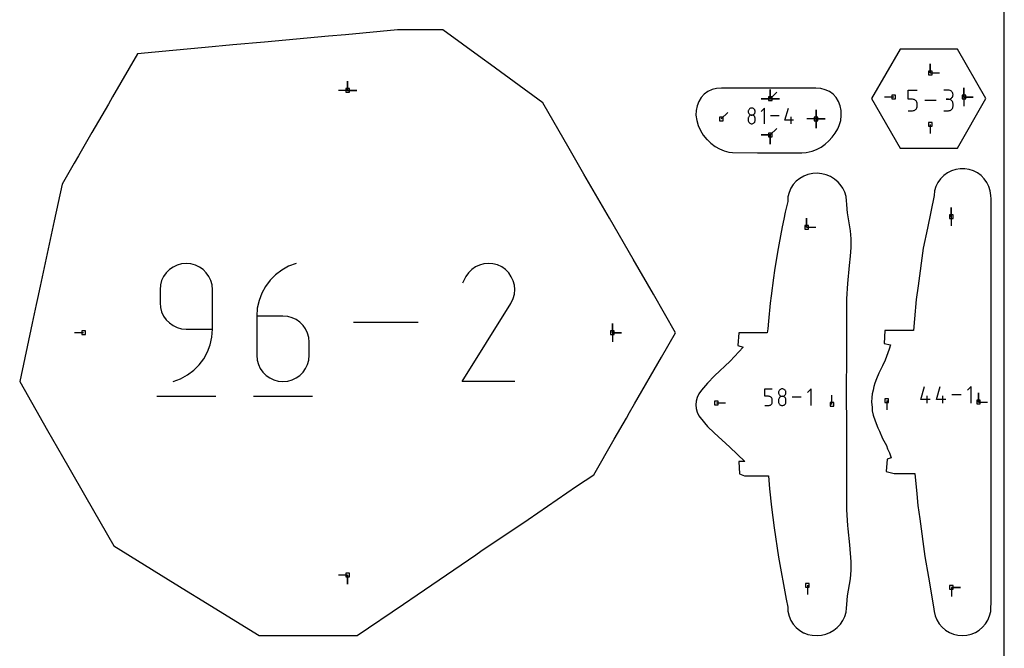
# Model space of a CAD drawing. Extents: x 0 to 600, y 0 to 900.
# Tile 20 of 21: x 446 to 600, y 726 to 824. Entities that reach past the tile are written whole.
import ezdxf

# ---------------------------------------------------------------- set-up
doc = ezdxf.new("R2010")
doc.units = 0

msp = doc.modelspace()

# ---------------------------------------------------------------- linework, layer by layer
at = {"layer": 'annotation', "color": 1}
for p, q in [((588.463835, 815.653951), (588.463835, 817.082701)), ((588.463835, 815.653951), (588.463835, 817.082701)), ((588.463835, 817.082701), (588.463835, 815.653951)), ((588.463835, 815.653951), (589.892585, 815.653951)), ((497.617366, 812.917926), (497.617366, 814.346676)), ((497.617366, 812.917926), (497.617366, 814.346676)), ((497.617366, 814.346676), (497.617366, 812.917926)), ((497.617366, 812.917926), (497.617366, 814.346676)), ((497.617366, 814.346676), (497.617366, 812.917926)), ((497.617366, 812.917926), (496.188616, 812.917926)), ((497.617366, 812.917926), (499.046116, 812.917926)), ((497.617366, 812.917926), (499.046116, 812.917926)), ((499.046116, 812.917926), (497.617366, 812.917926)), ((563.505336, 811.622053), (563.505336, 813.050803)), ((563.505336, 811.622053), (563.505336, 813.050803)), ((563.505336, 813.050803), (563.505336, 811.622053)), ((563.505336, 811.622053), (563.505336, 813.050803)), ((563.505336, 813.050803), (563.505336, 811.622053)), ((563.505336, 811.622053), (563.505336, 813.050803)), ((563.505336, 813.050803), (563.505336, 811.622053)), ((563.505336, 811.622053), (564.515615, 812.632332)), ((584.997273, 811.542046), (584.997273, 812.971378)), ((584.997273, 812.971378), (586.422781, 812.971378)), ((591.297828, 812.967654), (590.585074, 812.967654)), ((591.426018, 812.956148), (591.297828, 812.967654)), ((591.546641, 812.922989), (591.426018, 812.956148)), ((591.65769, 812.870217), (591.546641, 812.922989)), ((591.757159, 812.799871), (591.65769, 812.870217)), ((591.843041, 812.71399), (591.757159, 812.799871)), ((591.913331, 812.614614), (591.843041, 812.71399)), ((591.966021, 812.503782), (591.913331, 812.614614)), ((591.999107, 812.383533), (591.966021, 812.503782)), ((591.966021, 812.006967), (591.999107, 812.127682)), ((592.010582, 812.255907), (591.999107, 812.383533)), ((591.999107, 812.127682), (592.010582, 812.255907)), ((592.010582, 812.255907), (592.010582, 812.255907)), ((593.690804, 811.88327), (593.690804, 813.31202)), ((593.690804, 811.88327), (593.690804, 813.31202)), ((593.690804, 813.31202), (593.690804, 811.88327)), ((593.690804, 811.88327), (593.690804, 813.31202)), ((593.690804, 813.31202), (593.690804, 811.88327)), ((563.505336, 811.622053), (562.076586, 811.622053)), ((563.505336, 811.622053), (562.076586, 811.622053)), ((562.076586, 811.622053), (563.505336, 811.622053)), ((563.505336, 811.622053), (564.934086, 811.622053)), ((563.505336, 811.622053), (564.934086, 811.622053)), ((564.934086, 811.622053), (563.505336, 811.622053)), ((563.505336, 811.622053), (564.934086, 811.622053)), ((564.934086, 811.622053), (563.505336, 811.622053)), ((582.760615, 811.88327), (581.331865, 811.88327)), ((585.710027, 811.542046), (584.997273, 811.542046)), ((585.838005, 811.530606), (585.710027, 811.542046)), ((585.958515, 811.497613), (585.838005, 811.530606)), ((586.069531, 811.445056), (585.958515, 811.497613)), ((586.169026, 811.374925), (586.069531, 811.445056)), ((586.254975, 811.28921), (586.169026, 811.374925)), ((586.325351, 811.1899), (586.254975, 811.28921)), ((586.378128, 811.078985), (586.325351, 811.1899)), ((586.41128, 810.958455), (586.378128, 811.078985)), ((586.422781, 810.830299), (586.41128, 810.958455)), ((586.422781, 810.47523), (586.422781, 810.830299)), ((586.422781, 810.830299), (586.422781, 810.830299)), ((589.381736, 811.366525), (587.626723, 811.366525)), ((591.297828, 811.542147), (590.940948, 811.542147)), ((590.940948, 811.542147), (591.297828, 811.542147)), ((591.297828, 811.542147), (591.426018, 811.553656)), ((591.426018, 811.530641), (591.297828, 811.542147)), ((591.297828, 811.542147), (591.297828, 811.542147)), ((591.426018, 811.553656), (591.546641, 811.586834)), ((591.546641, 811.497482), (591.426018, 811.530641)), ((591.546641, 811.586834), (591.65769, 811.639659)), ((591.65769, 811.444709), (591.546641, 811.497482)), ((591.65769, 811.639659), (591.757159, 811.710107)), ((591.757159, 811.374363), (591.65769, 811.444709)), ((591.757159, 811.710107), (591.843041, 811.796156)), ((591.843041, 811.288482), (591.757159, 811.374363)), ((591.843041, 811.796156), (591.913331, 811.895784)), ((591.913331, 811.189106), (591.843041, 811.288482)), ((591.913331, 811.895784), (591.966021, 812.006967)), ((591.966021, 811.078274), (591.913331, 811.189106)), ((591.999107, 810.958025), (591.966021, 811.078274)), ((592.010582, 810.830399), (591.999107, 810.958025)), ((592.010582, 810.473519), (592.010582, 810.830399)), ((592.010582, 810.830399), (592.010582, 810.830399)), ((593.690804, 811.88327), (595.119554, 811.88327)), ((593.690804, 811.88327), (595.119554, 811.88327)), ((595.119554, 811.88327), (593.690804, 811.88327)), ((593.690804, 811.88327), (593.690804, 810.45452)), ((555.858168, 808.478635), (556.868447, 809.488914)), ((560.07793, 809.724311), (560.069158, 809.626975)), ((560.069158, 809.626975), (560.069158, 809.626975)), ((560.069158, 809.626975), (560.077935, 809.529182)), ((560.103214, 809.81602), (560.07793, 809.724311)), ((560.077935, 809.529182), (560.103231, 809.437116)), ((560.143465, 809.900548), (560.103214, 809.81602)), ((560.103231, 809.437116), (560.143499, 809.352321)), ((560.197138, 809.976339), (560.143465, 809.900548)), ((560.143499, 809.352321), (560.197189, 809.276338)), ((560.262688, 810.041838), (560.197138, 809.976339)), ((560.197189, 809.276338), (560.262751, 809.210711)), ((560.33857, 810.095489), (560.262688, 810.041838)), ((560.262751, 809.210711), (560.338638, 809.156982)), ((560.423238, 810.135736), (560.33857, 810.095489)), ((560.423238, 809.048533), (560.33857, 809.00825)), ((560.338638, 809.156982), (560.4233, 809.116695)), ((560.515147, 810.161026), (560.423238, 810.135736)), ((560.515147, 809.073836), (560.423238, 809.048533)), ((560.4233, 809.116695), (560.515188, 809.091391)), ((560.612752, 810.169801), (560.515147, 810.161026)), ((560.612752, 809.082613), (560.515147, 809.073836)), ((560.515188, 809.091391), (560.612752, 809.082613)), ((560.710357, 810.161026), (560.612752, 810.169801)), ((560.612752, 810.169801), (560.612752, 810.169801)), ((560.612752, 809.082613), (560.710317, 809.091391)), ((560.710357, 809.073841), (560.612752, 809.082613)), ((560.612752, 809.082613), (560.612752, 809.082613)), ((560.612752, 809.082613), (560.612752, 809.082613)), ((560.710317, 809.091391), (560.802204, 809.116695)), ((560.802266, 810.135736), (560.710357, 810.161026)), ((560.802266, 809.048551), (560.710357, 809.073841)), ((560.802204, 809.116695), (560.886866, 809.156982)), ((560.886934, 810.095489), (560.802266, 810.135736)), ((560.886934, 809.008284), (560.802266, 809.048551)), ((560.886866, 809.156982), (560.962753, 809.210711)), ((560.962816, 810.041838), (560.886934, 810.095489)), ((560.962753, 809.210711), (561.028316, 809.276338)), ((561.028366, 809.976339), (560.962816, 810.041838)), ((561.028316, 809.276338), (561.082005, 809.352321)), ((561.082039, 809.900548), (561.028366, 809.976339)), ((561.082005, 809.352321), (561.122273, 809.437116)), ((561.122291, 809.81602), (561.082039, 809.900548)), ((561.122273, 809.437116), (561.14757, 809.529182)), ((561.147575, 809.724311), (561.122291, 809.81602)), ((561.14757, 809.529182), (561.156346, 809.626975)), ((561.156346, 809.626975), (561.147575, 809.724311)), ((561.156346, 809.626975), (561.156346, 809.626975)), ((562.618607, 810.172794), (562.074399, 809.628433)), ((562.618607, 807.724857), (562.618607, 810.172794)), ((565.792975, 808.269064), (566.335801, 810.172794)), ((570.655479, 808.478635), (570.655479, 809.907385)), ((570.655479, 808.478635), (570.655479, 809.907385)), ((570.655479, 809.907385), (570.655479, 808.478635)), ((570.655479, 808.478635), (570.655479, 809.907385)), ((570.655479, 809.907385), (570.655479, 808.478635)), ((570.655479, 808.478635), (570.655479, 809.907385)), ((570.655479, 809.907385), (570.655479, 808.478635)), ((584.997273, 809.761671), (585.710027, 809.761671)), ((585.710027, 809.761671), (585.837952, 809.773173)), ((585.710027, 809.761671), (585.710027, 809.761671)), ((585.837952, 809.773173), (585.958434, 809.806333)), ((585.958434, 809.806333), (586.069442, 809.859131)), ((586.069442, 809.859131), (586.168943, 809.929548)), ((586.168943, 809.929548), (586.254909, 810.015563)), ((586.254909, 810.015563), (586.325306, 810.115159)), ((586.325306, 810.115159), (586.378104, 810.226315)), ((586.378104, 810.226315), (586.411273, 810.347012)), ((586.411273, 810.347012), (586.422781, 810.47523)), ((590.585074, 809.761772), (591.297828, 809.761772)), ((591.297828, 809.761772), (591.426018, 809.773271)), ((591.297828, 809.761772), (591.297828, 809.761772)), ((591.426018, 809.773271), (591.546641, 809.806414)), ((591.546641, 809.806414), (591.65769, 809.859164)), ((591.65769, 809.859164), (591.757159, 809.929489)), ((591.757159, 809.929489), (591.843041, 810.015354)), ((591.843041, 810.015354), (591.913331, 810.114723)), ((591.913331, 810.114723), (591.966021, 810.225564)), ((591.966021, 810.225564), (591.999107, 810.34584)), ((591.999107, 810.34584), (592.010582, 810.473519)), ((560.07793, 808.636152), (560.069158, 808.538405)), ((560.069158, 808.538405), (560.069158, 808.267606)), ((560.069158, 808.267606), (560.069158, 808.267606)), ((560.069158, 808.267606), (560.077935, 808.169866)), ((560.103214, 808.728182), (560.07793, 808.636152)), ((560.077935, 808.169866), (560.103231, 808.077941)), ((560.143465, 808.812951), (560.103214, 808.728182)), ((560.103231, 808.077941), (560.143499, 807.99335)), ((560.197138, 808.888915), (560.143465, 808.812951)), ((560.143499, 807.99335), (560.197189, 807.91761)), ((560.262688, 808.954529), (560.197138, 808.888915)), ((560.197189, 807.91761), (560.262751, 807.852237)), ((560.33857, 809.00825), (560.262688, 808.954529)), ((560.262751, 807.852237), (560.338638, 807.798751)), ((560.338638, 807.798751), (560.4233, 807.758667)), ((560.4233, 807.758667), (560.515188, 807.733505)), ((560.515188, 807.733505), (560.612752, 807.72478)), ((560.612752, 807.72478), (560.710317, 807.733505)), ((560.612752, 807.72478), (560.612752, 807.72478)), ((560.710317, 807.733505), (560.802204, 807.758667)), ((560.802204, 807.758667), (560.886866, 807.798751)), ((560.886866, 807.798751), (560.962753, 807.852237)), ((560.962816, 808.954579), (560.886934, 809.008284)), ((560.962753, 807.852237), (561.028316, 807.91761)), ((561.028366, 808.888978), (560.962816, 808.954579)), ((561.028316, 807.91761), (561.082005, 807.99335)), ((561.082039, 808.813019), (561.028366, 808.888978)), ((561.082005, 807.99335), (561.122273, 808.077941)), ((561.122291, 808.728244), (561.082039, 808.813019)), ((561.122273, 808.077941), (561.14757, 808.169866)), ((561.147575, 808.636193), (561.122291, 808.728244)), ((561.14757, 808.169866), (561.156346, 808.267606)), ((561.156346, 808.538405), (561.147575, 808.636193)), ((561.156346, 808.267606), (561.156346, 808.538405)), ((561.156346, 808.538405), (561.156346, 808.538405)), ((564.875228, 808.948825), (563.536738, 808.948825)), ((567.15219, 808.269064), (565.792975, 808.269064)), ((566.744763, 807.724857), (566.744763, 808.812044)), ((570.655479, 808.478635), (569.226729, 808.478635)), ((570.655479, 808.478635), (570.655478, 807.049885)), ((570.655479, 808.478635), (570.655478, 807.049885)), ((570.655478, 807.049885), (570.655479, 808.478635)), ((570.655479, 808.478635), (572.084229, 808.478635)), ((570.655479, 808.478635), (572.084229, 808.478635)), ((572.084229, 808.478635), (570.655479, 808.478635)), ((570.655479, 808.478635), (572.084229, 808.478635)), ((572.084229, 808.478635), (570.655479, 808.478635)), ((588.463835, 807.636339), (588.463835, 806.207589)), ((563.50535, 805.991432), (562.0766, 805.991432)), ((563.50535, 805.991432), (562.0766, 805.991432)), ((562.0766, 805.991432), (563.50535, 805.991432)), ((563.50535, 805.991432), (564.515629, 807.001711)), ((563.50535, 805.991432), (563.50535, 804.562682)), ((563.50535, 805.991432), (563.50535, 804.562682)), ((563.50535, 804.562682), (563.50535, 805.991432)), ((563.50535, 805.991432), (563.50535, 804.562682)), ((563.50535, 804.562682), (563.50535, 805.991432)), ((591.726311, 793.231963), (591.726311, 794.660713)), ((591.726311, 793.231963), (591.726311, 794.660713)), ((591.726311, 794.660713), (591.726311, 793.231963)), ((569.184219, 791.607803), (569.184219, 793.036553)), ((569.184219, 791.607803), (569.184219, 793.036553)), ((569.184219, 793.036553), (569.184219, 791.607803)), ((591.726311, 793.231963), (591.726311, 791.803213)), ((569.184219, 791.607803), (570.612969, 791.607803)), ((469.324727, 784.502477), (468.920957, 783.931054)), ((469.817788, 784.99602), (469.324727, 784.502477)), ((470.38849, 785.400084), (469.817788, 784.99602)), ((471.025183, 785.703065), (470.38849, 785.400084)), ((471.716218, 785.893361), (471.025183, 785.703065)), ((472.449945, 785.959372), (471.716218, 785.893361)), ((473.185193, 785.893361), (472.449945, 785.959372)), ((472.449945, 785.959372), (472.449945, 785.959372)), ((473.877036, 785.703065), (473.185193, 785.893361)), ((474.513966, 785.400084), (473.877036, 785.703065)), ((475.084478, 784.99602), (474.513966, 785.400084)), ((475.577063, 784.502477), (475.084478, 784.99602)), ((475.980216, 783.931054), (475.577063, 784.502477)), ((487.337708, 784.928632), (486.370542, 784.199282)), ((488.412371, 785.52027), (487.337708, 784.928632)), ((489.583498, 785.959372), (488.412371, 785.52027)), ((489.583498, 785.959372), (489.583498, 785.959372)), ((516.467868, 784.516415), (516.041843, 783.912305)), ((516.979004, 785.020707), (516.467868, 784.516415)), ((517.559703, 785.421142), (516.979004, 785.020707)), ((518.194421, 785.713682), (517.559703, 785.421142)), ((518.867613, 785.894288), (518.194421, 785.713682)), ((519.563733, 785.958923), (518.867613, 785.894288)), ((520.267236, 785.903547), (519.563733, 785.958923)), ((520.962577, 785.724122), (520.267236, 785.903547)), ((521.63421, 785.41661), (520.962577, 785.724122)), ((522.234915, 784.990052), (521.63421, 785.41661)), ((521.63421, 785.41661), (521.63421, 785.41661)), ((522.737168, 784.478186), (522.234915, 784.990052)), ((523.136506, 783.896698), (522.737168, 784.478186)), ((468.618127, 783.293356), (468.427885, 782.600983)), ((468.920957, 783.931054), (468.618127, 783.293356)), ((476.282429, 783.293356), (475.980216, 783.931054)), ((476.472195, 782.600983), (476.282429, 783.293356)), ((485.521903, 783.347042), (484.802825, 782.386736)), ((486.370542, 784.199282), (485.521903, 783.347042)), ((516.041843, 783.912305), (515.505003, 782.882496)), ((523.428462, 783.261276), (523.136506, 783.896698)), ((523.608569, 782.587609), (523.428462, 783.261276)), ((468.427885, 782.600983), (468.361883, 781.865537)), ((468.361883, 781.865537), (468.361883, 779.81862)), ((476.538007, 781.865537), (476.472195, 782.600983)), ((476.538007, 775.725939), (476.538007, 781.865537)), ((476.538007, 781.865537), (476.538007, 781.865537)), ((484.802825, 782.386736), (484.224338, 781.333187)), ((523.672362, 781.891385), (523.608569, 782.587609)), ((523.615376, 781.18829), (523.672362, 781.891385)), ((483.797475, 780.201218), (483.533267, 779.005652)), ((484.224338, 781.333187), (483.797475, 780.201218)), ((523.121198, 779.824242), (523.433143, 780.494013)), ((523.433143, 780.494013), (523.615376, 781.18829)), ((468.361883, 779.81862), (468.361883, 779.81862)), ((468.361883, 779.81862), (468.427885, 779.083213)), ((468.427885, 779.083213), (468.618127, 778.390946)), ((468.618127, 778.390946), (468.920957, 777.753401)), ((483.533267, 779.005652), (483.442746, 777.761312)), ((515.493458, 767.549665), (523.048465, 779.712256)), ((523.048465, 779.712256), (523.057497, 779.723432)), ((523.048465, 779.712256), (523.048465, 779.712256)), ((523.057497, 779.723432), (523.066158, 779.734703)), ((523.066158, 779.734703), (523.074505, 779.746164)), ((523.074505, 779.746164), (523.082596, 779.75791)), ((523.082596, 779.75791), (523.090488, 779.770037)), ((523.090488, 779.770037), (523.098237, 779.782638)), ((523.098237, 779.782638), (523.1059, 779.795809)), ((523.1059, 779.795809), (523.113535, 779.809646)), ((523.113535, 779.809646), (523.121198, 779.824242)), ((523.121198, 779.824242), (523.121198, 779.824242)), ((468.920957, 777.753401), (469.324727, 777.182161)), ((469.324727, 777.182161), (469.817788, 776.688809)), ((483.442746, 777.761312), (483.442746, 771.642495)), ((487.530808, 777.761312), (483.442746, 777.761312)), ((488.266056, 777.695697), (487.530808, 777.761312)), ((488.957898, 777.506462), (488.266056, 777.695697)), ((489.594829, 777.205017), (488.957898, 777.506462)), ((490.16534, 776.802775), (489.594829, 777.205017)), ((490.657926, 776.311147), (490.16534, 776.802775)), ((469.817788, 776.688809), (470.38849, 776.284928)), ((470.38849, 776.284928), (471.025183, 775.982101)), ((471.025183, 775.982101), (471.716218, 775.79191)), ((471.716218, 775.79191), (472.449945, 775.725939)), ((472.449945, 775.725939), (476.538007, 775.725939)), ((476.447496, 774.484708), (476.538007, 775.725939)), ((491.061079, 775.741546), (490.657926, 776.311147)), ((491.363292, 775.105384), (491.061079, 775.741546)), ((508.590217, 776.754593), (498.524186, 776.754593)), ((538.892149, 775.156547), (538.892149, 776.585296)), ((538.892149, 775.156547), (538.892149, 776.585296)), ((538.892149, 776.585296), (538.892149, 775.156547)), ((538.892149, 775.156547), (538.892149, 776.585296)), ((538.892149, 776.585296), (538.892149, 775.156547)), ((456.4382, 775.156547), (455.00945, 775.156547)), ((476.183354, 773.291662), (476.447496, 774.484708)), ((491.553058, 774.414072), (491.363292, 775.105384)), ((491.61887, 773.679022), (491.553058, 774.414072)), ((538.892149, 775.156547), (540.320899, 775.156546)), ((538.892149, 775.156547), (540.320899, 775.156546)), ((540.320899, 775.156546), (538.892149, 775.156547)), ((538.892149, 775.156547), (538.892149, 773.727797)), ((475.756672, 772.161803), (476.183354, 773.291662)), ((491.61887, 771.642495), (491.61887, 773.679022)), ((491.61887, 773.679022), (491.61887, 773.679022)), ((474.460037, 770.151667), (475.178536, 771.110137)), ((475.178536, 771.110137), (475.756672, 772.161803)), ((483.442746, 771.642495), (483.442746, 771.642495)), ((483.442746, 771.642495), (483.508748, 770.907089)), ((483.508748, 770.907089), (483.698989, 770.214822)), ((491.363292, 770.214822), (491.553058, 770.907089)), ((491.553058, 770.907089), (491.61887, 771.642495)), ((472.646304, 768.574327), (473.612264, 769.301396)), ((473.612264, 769.301396), (474.460037, 770.151667)), ((483.698989, 770.214822), (484.00182, 769.577277)), ((484.00182, 769.577277), (484.40559, 769.006037)), ((490.657926, 769.006037), (491.061079, 769.577277)), ((491.061079, 769.577277), (491.363292, 770.214822)), ((470.404182, 767.549815), (471.573247, 767.985466)), ((471.573247, 767.985466), (472.646304, 768.574327)), ((484.40559, 769.006037), (484.898651, 768.512685)), ((484.898651, 768.512685), (485.469353, 768.108804)), ((485.469353, 768.108804), (486.106046, 767.805976)), ((486.106046, 767.805976), (486.79708, 767.615786)), ((486.79708, 767.615786), (487.530808, 767.549815)), ((487.530808, 767.549815), (488.266056, 767.615786)), ((488.266056, 767.615786), (488.957898, 767.805976)), ((488.957898, 767.805976), (489.594829, 768.108804)), ((489.594829, 768.108804), (490.16534, 768.512685)), ((490.16534, 768.512685), (490.657926, 769.006037)), ((470.404182, 767.549815), (470.404182, 767.549815)), ((487.530808, 767.549815), (487.530808, 767.549815)), ((523.669583, 767.549665), (515.493458, 767.549665)), ((562.672898, 765.250622), (562.672898, 766.405892)), ((562.672898, 766.405892), (563.825076, 766.405892)), ((564.876677, 766.117371), (564.834019, 766.02779)), ((564.933559, 766.197693), (564.876677, 766.117371)), ((565.003027, 766.267107), (564.933559, 766.197693)), ((565.083445, 766.323965), (565.003027, 766.267107)), ((565.173175, 766.366618), (565.083445, 766.323965)), ((565.270578, 766.393419), (565.173175, 766.366618)), ((565.374018, 766.402719), (565.270578, 766.393419)), ((565.477457, 766.393419), (565.374018, 766.402719)), ((565.374018, 766.402719), (565.374018, 766.402719)), ((565.57486, 766.366618), (565.477457, 766.393419)), ((565.66459, 766.323965), (565.57486, 766.366618)), ((565.745008, 766.267107), (565.66459, 766.323965)), ((565.814476, 766.197693), (565.745008, 766.267107)), ((565.871358, 766.117371), (565.814476, 766.197693)), ((565.914016, 766.02779), (565.871358, 766.117371)), ((569.891136, 766.405892), (569.314396, 765.828989)), ((569.891136, 763.811619), (569.891136, 766.405892)), ((586.968091, 764.761936), (587.549266, 766.800155)), ((589.406156, 764.761936), (589.98733, 766.800155)), ((594.842832, 766.800155), (594.260178, 766.217337)), ((594.842832, 764.179282), (594.842832, 766.800155)), ((467.851019, 765.24862), (477.055798, 765.24862)), ((482.930728, 765.24862), (492.135506, 765.24862)), ((563.248987, 765.250622), (562.672898, 765.250622)), ((563.352427, 765.241376), (563.248987, 765.250622)), ((563.44983, 765.214709), (563.352427, 765.241376)), ((563.539559, 765.172229), (563.44983, 765.214709)), ((563.619977, 765.115545), (563.539559, 765.172229)), ((563.689446, 765.046265), (563.619977, 765.115545)), ((563.746328, 764.965997), (563.689446, 765.046265)), ((563.788985, 764.876349), (563.746328, 764.965997)), ((563.81578, 764.778929), (563.788985, 764.876349)), ((563.825076, 764.675346), (563.81578, 764.778929)), ((563.825076, 764.388359), (563.825076, 764.675346)), ((563.825076, 764.675346), (563.825076, 764.675346)), ((564.807224, 765.930598), (564.797928, 765.827443)), ((564.797928, 765.827443), (564.797928, 765.827443)), ((564.797928, 765.827443), (564.807229, 765.723804)), ((564.807224, 764.777391), (564.797928, 764.673801)), ((564.797928, 764.673801), (564.797928, 764.386814)), ((564.834019, 766.02779), (564.807224, 765.930598)), ((564.834019, 764.874923), (564.807224, 764.777391)), ((564.807229, 765.723804), (564.834038, 765.626235)), ((564.876677, 764.964759), (564.834019, 764.874923)), ((564.834038, 765.626235), (564.876713, 765.536371)), ((564.933559, 765.045263), (564.876677, 764.964759)), ((564.876713, 765.536371), (564.933612, 765.455846)), ((565.003027, 765.1148), (564.933559, 765.045263)), ((564.933612, 765.455846), (565.003094, 765.386296)), ((565.083445, 765.171732), (565.003027, 765.1148)), ((565.003094, 765.386296), (565.083517, 765.329355)), ((565.173175, 765.214424), (565.083445, 765.171732)), ((565.083517, 765.329355), (565.17324, 765.286659)), ((565.270578, 765.241239), (565.173175, 765.214424)), ((565.17324, 765.286659), (565.270621, 765.259843)), ((565.374018, 765.250541), (565.270578, 765.241239)), ((565.270621, 765.259843), (565.374018, 765.250541)), ((565.374018, 765.250541), (565.477414, 765.259843)), ((565.477457, 765.241244), (565.374018, 765.250541)), ((565.374018, 765.250541), (565.374018, 765.250541)), ((565.374018, 765.250541), (565.374018, 765.250541)), ((565.477414, 765.259843), (565.574795, 765.286659)), ((565.57486, 765.214442), (565.477457, 765.241244)), ((565.574795, 765.286659), (565.664518, 765.329355)), ((565.66459, 765.171768), (565.57486, 765.214442)), ((565.664518, 765.329355), (565.744941, 765.386296)), ((565.745008, 765.114853), (565.66459, 765.171768)), ((565.744941, 765.386296), (565.814423, 765.455846)), ((565.814476, 765.04533), (565.745008, 765.114853)), ((565.814423, 765.455846), (565.871322, 765.536371)), ((565.871358, 764.964831), (565.814476, 765.04533)), ((565.871322, 765.536371), (565.913997, 765.626235)), ((565.914016, 764.874988), (565.871358, 764.964831)), ((565.913997, 765.626235), (565.940806, 765.723804)), ((565.940811, 765.930598), (565.914016, 766.02779)), ((565.940811, 764.777434), (565.914016, 764.874988)), ((565.940806, 765.723804), (565.950107, 765.827443)), ((565.950107, 765.827443), (565.940811, 765.930598)), ((565.950107, 764.673801), (565.940811, 764.777434)), ((565.950107, 765.827443), (565.950107, 765.827443)), ((565.950107, 764.386814), (565.950107, 764.673801)), ((565.950107, 764.673801), (565.950107, 764.673801)), ((568.341707, 765.108755), (566.923203, 765.108755)), ((573.122333, 763.984532), (573.122333, 765.413282)), ((581.667772, 764.589552), (581.667772, 763.160802)), ((588.423328, 764.761936), (586.968091, 764.761936)), ((587.987119, 764.179282), (587.987119, 765.343275)), ((590.861393, 764.761936), (589.406156, 764.761936)), ((590.425183, 764.179282), (590.425183, 765.343275)), ((593.277515, 765.489719), (591.844467, 765.489719)), ((595.976248, 764.351427), (595.976248, 765.780177)), ((595.976248, 764.351427), (595.976248, 765.780177)), ((595.976248, 765.780177), (595.976248, 764.351427)), ((555.124447, 764.222657), (556.553197, 764.222657)), ((562.672898, 763.811619), (563.248987, 763.811619)), ((563.248987, 763.811619), (563.352384, 763.820916)), ((563.248987, 763.811619), (563.248987, 763.811619)), ((563.352384, 763.820916), (563.449764, 763.847717)), ((563.449764, 763.847717), (563.539487, 763.890392)), ((563.539487, 763.890392), (563.61991, 763.947307)), ((563.61991, 763.947307), (563.689392, 764.01683)), ((563.689392, 764.01683), (563.746291, 764.097329)), ((563.746291, 764.097329), (563.788966, 764.187172)), ((563.788966, 764.187172), (563.815775, 764.284726)), ((563.815775, 764.284726), (563.825076, 764.388359)), ((564.797928, 764.386814), (564.797928, 764.386814)), ((564.797928, 764.386814), (564.807229, 764.28323)), ((564.807229, 764.28323), (564.834038, 764.185811)), ((564.834038, 764.185811), (564.876713, 764.096163)), ((564.876713, 764.096163), (564.933612, 764.015895)), ((564.933612, 764.015895), (565.003094, 763.946615)), ((565.003094, 763.946615), (565.083517, 763.889931)), ((565.083517, 763.889931), (565.17324, 763.847451)), ((565.17324, 763.847451), (565.270621, 763.820784)), ((565.270621, 763.820784), (565.374018, 763.811538)), ((565.374018, 763.811538), (565.477414, 763.820784)), ((565.374018, 763.811538), (565.374018, 763.811538)), ((565.477414, 763.820784), (565.574795, 763.847451)), ((565.574795, 763.847451), (565.664518, 763.889931)), ((565.664518, 763.889931), (565.744941, 763.946615)), ((565.744941, 763.946615), (565.814423, 764.015895)), ((565.814423, 764.015895), (565.871322, 764.096163)), ((565.871322, 764.096163), (565.913997, 764.185811)), ((565.913997, 764.185811), (565.940806, 764.28323)), ((565.940806, 764.28323), (565.950107, 764.386814)), ((595.976248, 764.351427), (597.404997, 764.351427)), ((497.617366, 737.395157), (496.188616, 737.395157)), ((497.617366, 737.395157), (497.617366, 735.966407)), ((497.617366, 737.395157), (497.617366, 735.966407)), ((497.617366, 735.966407), (497.617366, 737.395157)), ((569.311681, 735.801669), (569.311681, 734.372919)), ((591.742501, 735.475346), (593.171251, 735.475346)), ((591.742501, 735.475346), (593.171251, 735.475346)), ((593.171251, 735.475346), (591.742501, 735.475346)), ((591.742501, 735.475346), (591.742501, 734.046596))]:
    msp.add_line(p, q, dxfattribs=at)
at = {"layer": 'boundary', "color": 5}
for p, q in [((494.626978, 821.370784), (484.663884, 820.457759)), ((497.268622, 821.612872), (494.626978, 821.370784)), ((505.401786, 822.358235), (497.268622, 821.612872)), ((507.506403, 822.358251), (505.401786, 822.358235)), ((508.120847, 822.35825), (507.506403, 822.358251)), ((510.136234, 822.358258), (508.120847, 822.35825)), ((511.837584, 822.358268), (510.136234, 822.358258)), ((512.481288, 822.358272), (511.837584, 822.358268)), ((518.575588, 817.914227), (512.481288, 822.358272)), ((479.740562, 820.006589), (475.412132, 819.609838)), ((484.663884, 820.457759), (479.740562, 820.006589)), ((464.848378, 818.641816), (460.978388, 811.938697)), ((470.381217, 819.148865), (464.848378, 818.641816)), ((475.412132, 819.609838), (470.381217, 819.148865)), ((583.76823, 819.365727), (579.310748, 811.644971)), ((592.683188, 819.365727), (583.76823, 819.365727)), ((597.140671, 811.645318), (592.683188, 819.365727)), ((519.890355, 816.955522), (518.575588, 817.914227)), ((528.053954, 811.00298), (519.890355, 816.955522)), ((553.211006, 812.328982), (552.730623, 811.81736)), ((553.782335, 812.740692), (553.211006, 812.328982)), ((554.430212, 813.042664), (553.782335, 812.740692)), ((555.137908, 813.22779), (554.430212, 813.042664)), ((555.889955, 813.292308), (555.137908, 813.22779)), ((558.837697, 813.295293), (555.889955, 813.292308)), ((570.625953, 813.278356), (558.837697, 813.295293)), ((571.379037, 813.21785), (570.625953, 813.278356)), ((572.089256, 813.035586), (571.379037, 813.21785)), ((572.738485, 812.735601), (572.089256, 813.035586)), ((573.310465, 812.324825), (572.738485, 812.735601)), ((573.790735, 811.813055), (573.310465, 812.324825)), ((460.312855, 810.785968), (457.747349, 806.342271)), ((460.978388, 811.938697), (460.312855, 810.785968)), ((532.180818, 803.855035), (528.053954, 811.00298)), ((552.353456, 811.218165), (552.089276, 810.545932)), ((552.730623, 811.81736), (552.353456, 811.218165)), ((574.167049, 811.212604), (573.790735, 811.813055)), ((574.429632, 810.538119), (574.167049, 811.212604)), ((579.310748, 811.644971), (583.768148, 803.924599)), ((592.683188, 803.924563), (597.140671, 811.645318)), ((551.945078, 809.817318), (551.924911, 809.050003)), ((551.924911, 809.050003), (552.042953, 808.25027)), ((552.089276, 810.545932), (551.945078, 809.817318)), ((574.571538, 809.80622), (574.429632, 810.538119)), ((574.487834, 808.253676), (574.588736, 809.034741)), ((574.588736, 809.034741), (574.571538, 809.80622)), ((552.042953, 808.25027), (552.273807, 807.456878)), ((574.25545, 807.464016), (574.487834, 808.253676)), ((457.747349, 806.342271), (455.666322, 802.737755)), ((552.273807, 807.456878), (552.619768, 806.689844)), ((552.619768, 806.689844), (553.073422, 805.961404)), ((553.073422, 805.961404), (553.623502, 805.290059)), ((573.184585, 805.632222), (573.643324, 806.266089)), ((573.643324, 806.266089), (574.022046, 806.943006)), ((574.022046, 806.943006), (574.25545, 807.464016)), ((553.623502, 805.290059), (553.707422, 805.209238)), ((553.707422, 805.209238), (554.256258, 804.69264)), ((554.256258, 804.69264), (554.924993, 804.201885)), ((571.421991, 804.092963), (572.063968, 804.536052)), ((572.063968, 804.536052), (572.654922, 805.052235)), ((572.654922, 805.052235), (573.184585, 805.632222)), ((534.467227, 799.894836), (532.180818, 803.855035)), ((554.924993, 804.201885), (555.613691, 803.811345)), ((555.613691, 803.811345), (556.331586, 803.511485)), ((556.331586, 803.511485), (557.068741, 803.308693)), ((557.068741, 803.308693), (557.616412, 803.230728)), ((557.616412, 803.230728), (561.499884, 803.185728)), ((561.499884, 803.185728), (568.424448, 803.198221)), ((568.424448, 803.198221), (569.103639, 803.255876)), ((569.103639, 803.255876), (570.022744, 803.457149)), ((570.022744, 803.457149), (570.739919, 803.73151)), ((570.739919, 803.73151), (571.421991, 804.092963)), ((583.768148, 803.924599), (592.683188, 803.924563)), ((455.002615, 801.588187), (453.104932, 798.301371)), ((455.666322, 802.737755), (455.002615, 801.588187)), ((538.445339, 793.004554), (534.467227, 799.894836)), ((569.38791, 799.818677), (568.717943, 799.56268)), ((570.145022, 799.972268), (569.38791, 799.818677)), ((570.813432, 800.010728), (570.145022, 799.972268)), ((571.533393, 799.943177), (570.813432, 800.010728)), ((572.238697, 799.767125), (571.533393, 799.943177)), ((591.12953, 800.070561), (590.558265, 799.652437)), ((591.759672, 800.393354), (591.12953, 800.070561)), ((592.432619, 800.612609), (591.759672, 800.393354)), ((593.131052, 800.723051), (592.432619, 800.612609)), ((593.835993, 800.721684), (593.131052, 800.723051)), ((594.530908, 800.609422), (593.835993, 800.721684)), ((595.199459, 800.389118), (594.530908, 800.609422)), ((595.823741, 800.066646), (595.199459, 800.389118)), ((596.38812, 799.650671), (595.823741, 800.066646)), ((453.104932, 798.301371), (451.873439, 792.581792)), ((567.566663, 798.770547), (567.103093, 798.253737)), ((568.105106, 799.209232), (567.566663, 798.770547)), ((568.717943, 799.56268), (568.105106, 799.209232)), ((572.908845, 799.487033), (572.238697, 799.767125)), ((573.527498, 799.109738), (572.908845, 799.487033)), ((574.079278, 798.644627), (573.527498, 799.109738)), ((574.418538, 798.255318), (574.079278, 798.644627)), ((589.648426, 798.57525), (589.332658, 797.943836)), ((590.060377, 799.149696), (589.648426, 798.57525)), ((590.558265, 799.652437), (590.060377, 799.149696)), ((596.878919, 799.152002), (596.38812, 799.650671)), ((597.284281, 798.58353), (596.878919, 799.152002)), ((597.594738, 797.959702), (597.284281, 798.58353)), ((566.446382, 797.032616), (566.27153, 796.35608)), ((566.72627, 797.67006), (566.446382, 797.032616)), ((567.103093, 798.253737), (566.72627, 797.67006)), ((574.814589, 797.683098), (574.418538, 798.255318)), ((575.117755, 797.058726), (574.814589, 797.683098)), ((575.320046, 796.395913), (575.117755, 797.058726)), ((589.120742, 797.271525), (589.046206, 796.533862)), ((589.332658, 797.943836), (589.120742, 797.271525)), ((597.803212, 797.296063), (597.594738, 797.959702)), ((597.894527, 796.571768), (597.803212, 797.296063)), ((566.239584, 795.598065), (565.843025, 793.960301)), ((566.27153, 796.35608), (566.239584, 795.598065)), ((575.413796, 795.723969), (575.320046, 796.395913)), ((575.436054, 795.183984), (575.413796, 795.723969)), ((589.046206, 796.533862), (588.014782, 791.433837)), ((597.925598, 796.027418), (597.894527, 796.571768)), ((597.928789, 795.278606), (597.925598, 796.027418)), ((597.928689, 781.970018), (597.928789, 795.278606)), ((565.843025, 793.960301), (565.650213, 792.870092)), ((575.487729, 794.415045), (575.436054, 795.183984)), ((575.561359, 793.83728), (575.487729, 794.415045)), ((576.002925, 791.065281), (575.561359, 793.83728)), ((451.873439, 792.581792), (449.680666, 782.398128)), ((542.123531, 786.633709), (538.445339, 793.004554)), ((565.650213, 792.870092), (565.36374, 791.649204)), ((565.36374, 791.649204), (564.829225, 788.843858)), ((576.126998, 789.798931), (576.002925, 791.065281)), ((588.014782, 791.433837), (587.363691, 788.34303)), ((576.134835, 788.456795), (576.126998, 789.798931)), ((564.612826, 787.696843), (564.171967, 784.884537)), ((564.829225, 788.843858), (564.612826, 787.696843)), ((576.039227, 787.084098), (576.134835, 788.456795)), ((587.363691, 788.34303), (586.559156, 782.471903)), ((545.280194, 781.166234), (542.123531, 786.633709)), ((575.870774, 785.642856), (576.039227, 787.084098)), ((564.171967, 784.884537), (563.993003, 783.734439)), ((575.577698, 782.834712), (575.870774, 785.642856)), ((563.993003, 783.734439), (563.643174, 780.916835)), ((449.680666, 782.398128), (449.2743, 780.510894)), ((575.462865, 780.435874), (575.577698, 782.834712)), ((586.559156, 782.471903), (586.268109, 780.349868)), ((597.9287, 779.810095), (597.928689, 781.970018)), ((449.2743, 780.510894), (449.064742, 779.537643)), ((548.749911, 775.156586), (545.280194, 781.166234)), ((563.643174, 780.916835), (563.500705, 779.764378)), ((575.44761, 779.379008), (575.462865, 780.435874)), ((586.268109, 780.349868), (585.994135, 777.33641)), ((449.064742, 779.537643), (448.439472, 776.633816)), ((563.500705, 779.764378), (563.239445, 776.944488)), ((575.431396, 777.009145), (575.44761, 779.379008)), ((597.928694, 777.406868), (597.9287, 779.810095)), ((563.239445, 776.944488), (563.132582, 775.791301)), ((575.426096, 775.994324), (575.431396, 777.009145)), ((585.994135, 777.33641), (585.84521, 775.495)), ((597.940632, 776.229283), (597.928694, 777.406868)), ((448.439472, 776.633816), (446.484821, 767.556059)), ((563.132582, 775.791301), (563.048818, 775.127284)), ((575.424131, 774.546975), (575.426096, 775.994324)), ((581.388402, 775.494936), (581.26735, 773.489018)), ((582.578337, 775.494905), (581.388402, 775.494936)), ((585.84521, 775.495), (582.578337, 775.494905)), ((597.928699, 766.757339), (597.940632, 776.229283)), ((546.542872, 771.334158), (548.749911, 775.156586)), ((558.591118, 775.126747), (558.46482, 773.189055)), ((560.903521, 775.127249), (558.591118, 775.126747)), ((563.048818, 775.127284), (560.903521, 775.127249)), ((575.427334, 773.810432), (575.424131, 774.546975)), ((575.424741, 770.25822), (575.427334, 773.810432)), ((559.297966, 772.898456), (557.282113, 770.743191)), ((558.46482, 773.189055), (559.297966, 772.898456)), ((581.26735, 773.489018), (582.253216, 773.268989)), ((582.061218, 772.593596), (581.862977, 772.018513)), ((582.253216, 773.268989), (582.061218, 772.593596)), ((542.366203, 764.099717), (546.542872, 771.334158)), ((557.282113, 770.743191), (554.829757, 768.459991)), ((581.414475, 770.862814), (580.987612, 769.996268)), ((581.634091, 771.441098), (581.414475, 770.862814)), ((581.862977, 772.018513), (581.634091, 771.441098)), ((575.420756, 767.365949), (575.424741, 770.25822)), ((580.721695, 769.396926), (580.456527, 768.863946)), ((580.987612, 769.996268), (580.721695, 769.396926)), ((554.829757, 768.459991), (553.703095, 767.323145)), ((580.092415, 767.968338), (579.826549, 767.284351)), ((580.456527, 768.863946), (580.092415, 767.968338)), ((446.484821, 767.556059), (450.839343, 759.939254)), ((552.775831, 766.188845), (552.392684, 765.622024)), ((553.703095, 767.323145), (552.775831, 766.188845)), ((575.420755, 763.69284), (575.420756, 767.365949)), ((579.529296, 766.213245), (579.419358, 765.650501)), ((579.674278, 766.77542), (579.529296, 766.213245)), ((579.826549, 767.284351), (579.674278, 766.77542)), ((597.928723, 764.342335), (597.928699, 766.757339)), ((552.125083, 765.059235), (551.954711, 764.493996)), ((552.392684, 765.622024), (552.125083, 765.059235)), ((579.3474, 765.086561), (579.310748, 764.339567)), ((579.419358, 765.650501), (579.3474, 765.086561)), ((541.570204, 762.720902), (542.366203, 764.099717)), ((551.954711, 764.493996), (551.924911, 763.929262)), ((551.924911, 763.929262), (551.973362, 763.364551)), ((551.973362, 763.364551), (552.103435, 762.796837)), ((575.42548, 762.532871), (575.420755, 763.69284)), ((579.310748, 764.339567), (579.373882, 763.573205)), ((579.373882, 763.573205), (579.420399, 763.004909)), ((579.420399, 763.004909), (579.568557, 762.293086)), ((597.928719, 761.94281), (597.928723, 764.342335)), ((539.184586, 758.588912), (541.072829, 761.859416)), ((541.072829, 761.859416), (541.570204, 762.720902)), ((552.103435, 762.796837), (552.37205, 762.232705)), ((552.37205, 762.232705), (553.253432, 761.109201)), ((575.424215, 757.154859), (575.42548, 762.532871)), ((579.568557, 762.293086), (579.850932, 761.403213)), ((597.950624, 760.176809), (597.928719, 761.94281)), ((450.839343, 759.939254), (453.173098, 755.857062)), ((553.253432, 761.109201), (553.707717, 760.546712)), ((553.707717, 760.546712), (554.738904, 759.541476)), ((579.850932, 761.403213), (580.285903, 760.317804)), ((580.285903, 760.317804), (580.523466, 759.8281)), ((597.943035, 753.406509), (597.950624, 760.176809)), ((535.97824, 753.035402), (539.184586, 758.588912)), ((554.738904, 759.541476), (557.204576, 757.321095)), ((580.523466, 759.8281), (581.02399, 758.696021)), ((581.02399, 758.696021), (581.61722, 757.577485)), ((557.204576, 757.321095), (559.546113, 755.085928)), ((575.425316, 756.445881), (575.424215, 757.154859)), ((581.61722, 757.577485), (581.801273, 757.085439)), ((581.801273, 757.085439), (582.091464, 756.452638)), ((453.173098, 755.857062), (454.136965, 754.171118)), ((575.422673, 755.24019), (575.425316, 756.445881)), ((581.750471, 755.438013), (581.58383, 753.533061)), ((582.340951, 755.664288), (581.750471, 755.438013)), ((582.091464, 756.452638), (582.340951, 755.664288)), ((454.136965, 754.171118), (456.77815, 749.551137)), ((559.546113, 755.085928), (558.590451, 755.069566)), ((558.590451, 755.069566), (558.734126, 753.185624)), ((575.425313, 753.390862), (575.422673, 755.24019)), ((533.313121, 751.224057), (535.97824, 753.035402)), ((558.734126, 753.185624), (559.502938, 752.841488)), ((559.502938, 752.841488), (563.217515, 752.841613)), ((563.217515, 752.841613), (563.415915, 750.806523)), ((575.428006, 751.947253), (575.425313, 753.390862)), ((581.58383, 753.533061), (582.807528, 753.209687)), ((582.807528, 753.209687), (586.065184, 753.209874)), ((586.065184, 753.209874), (586.35649, 750.031705)), ((597.942387, 750.569468), (597.943035, 753.406509)), ((525.739231, 746.076505), (533.313121, 751.224057)), ((563.415915, 750.806523), (563.690419, 747.997393)), ((575.431774, 751.334676), (575.428006, 751.947253)), ((575.450326, 748.588531), (575.431774, 751.334676)), ((456.77815, 749.551137), (461.138986, 741.923105)), ((586.35649, 750.031705), (586.535372, 748.246146)), ((597.928727, 748.673441), (597.942387, 750.569468)), ((563.690419, 747.997393), (564.141319, 744.733721)), ((575.463008, 747.533152), (575.450326, 748.588531)), ((586.535372, 748.246146), (586.817161, 746.13545)), ((597.928708, 747.438161), (597.928727, 748.673441)), ((575.577721, 745.136418), (575.463008, 747.533152)), ((586.817161, 746.13545), (587.597513, 740.298341)), ((597.927654, 742.040547), (597.928708, 747.438161)), ((518.405109, 741.091844), (525.739231, 746.076505)), ((564.141319, 744.733721), (564.81153, 740.158034)), ((575.648593, 744.602235), (575.577721, 745.136418)), ((575.908253, 742.117885), (575.648593, 744.602235)), ((461.138986, 741.923105), (469.621732, 736.701996)), ((576.134815, 739.437544), (575.908253, 742.117885)), ((597.92616, 733.455545), (597.927654, 742.040547)), ((508.441038, 734.31984), (517.59164, 740.538969)), ((517.59164, 740.538969), (518.405109, 741.091844)), ((564.81153, 740.158034), (566.014059, 733.638243)), ((587.597513, 740.298341), (588.185076, 737.042307)), ((576.125598, 738.133936), (576.134815, 739.437544)), ((575.999251, 736.826369), (576.125598, 738.133936)), ((588.185076, 737.042307), (588.977185, 732.427402)), ((469.621732, 736.701996), (473.151242, 734.529569)), ((575.561616, 734.13276), (575.999251, 736.826369)), ((473.151242, 734.529569), (474.355744, 733.788146)), ((506.304037, 732.867432), (508.441038, 734.31984)), ((575.436814, 732.792236), (575.561616, 734.13276)), ((474.355744, 733.788146), (478.135375, 731.461462)), ((499.075987, 727.954811), (506.304037, 732.867432)), ((566.014059, 733.638243), (566.245751, 732.37997)), ((566.245751, 732.37997), (566.250783, 731.779249)), ((575.411292, 732.228655), (575.436814, 732.792236)), ((588.977185, 732.427402), (589.048702, 731.73214)), ((597.874999, 731.707801), (597.917157, 732.39823)), ((597.917157, 732.39823), (597.930176, 732.936361)), ((597.930176, 732.936361), (597.92616, 733.455545)), ((478.135375, 731.461462), (483.831668, 727.954904)), ((566.250783, 731.779249), (566.433085, 730.977924)), ((566.433085, 730.977924), (566.708646, 730.334266)), ((574.832795, 730.315645), (575.130851, 730.942834)), ((575.130851, 730.942834), (575.32757, 731.607493)), ((575.32757, 731.607493), (575.411292, 732.228655)), ((589.048702, 731.73214), (589.212106, 731.050897)), ((589.212106, 731.050897), (589.480188, 730.403421)), ((597.444218, 730.381575), (597.711935, 731.027603)), ((597.711935, 731.027603), (597.874999, 731.707801)), ((566.708646, 730.334266), (567.084874, 729.741729)), ((567.084874, 729.741729), (567.552513, 729.214898)), ((567.552513, 729.214898), (568.100055, 728.766793)), ((573.418498, 728.791473), (573.966168, 729.228166)), ((573.966168, 729.228166), (574.441326, 729.739894)), ((574.441326, 729.739894), (574.832795, 730.315645)), ((589.480188, 730.403421), (589.846306, 729.805461)), ((589.846306, 729.805461), (590.301427, 729.271764)), ((590.301427, 729.271764), (590.834356, 728.815453)), ((596.090991, 728.801051), (596.623633, 729.254423)), ((596.623633, 729.254423), (597.078449, 729.785622)), ((597.078449, 729.785622), (597.444218, 730.381575)), ((483.831668, 727.954904), (486.170944, 727.954885)), ((486.170944, 727.954885), (491.390216, 727.954991)), ((491.390216, 727.954991), (496.791183, 727.954811)), ((496.791183, 727.954811), (499.075987, 727.954811)), ((568.100055, 728.766793), (568.714026, 728.40845)), ((568.714026, 728.40845), (568.733355, 728.400867)), ((568.733355, 728.400867), (569.379274, 728.148701)), ((569.379274, 728.148701), (570.067282, 728.00031)), ((570.067282, 728.00031), (570.810179, 727.954811)), ((570.810179, 727.954811), (571.472413, 728.017381)), ((571.472413, 728.017381), (572.157559, 728.179383)), ((572.157559, 728.179383), (572.811109, 728.439363)), ((572.811109, 728.439363), (573.418498, 728.791473)), ((590.834356, 728.815453), (591.431961, 728.447777)), ((591.431961, 728.447777), (592.079534, 728.177782)), ((592.079534, 728.177782), (592.761151, 728.012094)), ((592.761151, 728.012094), (593.462817, 727.954811)), ((593.462817, 727.954811), (594.164553, 728.008228)), ((594.164553, 728.008228), (594.846094, 728.170159)), ((594.846094, 728.170159), (595.493551, 728.436625)), ((595.493551, 728.436625), (596.090991, 728.801051))]:
    msp.add_line(p, q, dxfattribs=at)
at = {"layer": 'frame', "color": 5}
msp.add_line((600, 0), (600, 900), dxfattribs=at)
at = {"layer": 'hole', "color": 5}
for p, q in [((588.749585, 815.939701), (588.178085, 815.939701)), ((588.178085, 815.939701), (588.178085, 815.368201)), ((588.178085, 815.368201), (588.749585, 815.368201)), ((588.749585, 815.368201), (588.749585, 815.939701)), ((497.903116, 813.203676), (497.331616, 813.203676)), ((497.331616, 813.203676), (497.331616, 812.632176)), ((497.331616, 812.632176), (497.903116, 812.632176)), ((497.903116, 812.632176), (497.903116, 813.203676)), ((583.046365, 812.16902), (582.474865, 812.16902)), ((582.474865, 812.16902), (582.474865, 811.59752)), ((583.046365, 811.59752), (583.046365, 812.16902)), ((593.976554, 812.16902), (593.405054, 812.16902)), ((593.405054, 812.16902), (593.405054, 811.59752)), ((593.976554, 811.59752), (593.976554, 812.16902)), ((563.791086, 811.907803), (563.219586, 811.907803)), ((563.219586, 811.907803), (563.219586, 811.336303)), ((563.219586, 811.336303), (563.791086, 811.336303)), ((563.791086, 811.336303), (563.791086, 811.907803)), ((582.474865, 811.59752), (583.046365, 811.59752)), ((593.405054, 811.59752), (593.976554, 811.59752)), ((556.143918, 808.764385), (555.572418, 808.764385)), ((555.572418, 808.764385), (555.572418, 808.192885)), ((555.572418, 808.192885), (556.143918, 808.192885)), ((556.143918, 808.192885), (556.143918, 808.764385)), ((570.941229, 808.764385), (570.369729, 808.764385)), ((570.369729, 808.764385), (570.369729, 808.192885)), ((570.369729, 808.192885), (570.941229, 808.192885)), ((570.941229, 808.192885), (570.941229, 808.764385)), ((588.749585, 807.922089), (588.178085, 807.922089)), ((588.178085, 807.922089), (588.178085, 807.350589)), ((588.749585, 807.350589), (588.749585, 807.922089)), ((563.7911, 806.277182), (563.2196, 806.277182)), ((563.2196, 806.277182), (563.2196, 805.705682)), ((563.7911, 805.705682), (563.7911, 806.277182)), ((588.178085, 807.350589), (588.749585, 807.350589)), ((563.2196, 805.705682), (563.7911, 805.705682)), ((592.012061, 793.517713), (591.440561, 793.517713)), ((591.440561, 793.517713), (591.440561, 792.946213)), ((591.440561, 792.946213), (592.012061, 792.946213)), ((592.012061, 792.946213), (592.012061, 793.517713)), ((569.469969, 791.893553), (568.898469, 791.893553)), ((568.898469, 791.893553), (568.898469, 791.322053)), ((568.898469, 791.322053), (569.469969, 791.322053)), ((569.469969, 791.322053), (569.469969, 791.893553)), ((456.72395, 775.442297), (456.15245, 775.442297)), ((456.15245, 775.442297), (456.15245, 774.870797)), ((456.72395, 774.870797), (456.72395, 775.442297)), ((539.177899, 775.442297), (538.606399, 775.442297)), ((538.606399, 775.442297), (538.606399, 774.870797)), ((539.177899, 774.870797), (539.177899, 775.442297)), ((456.15245, 774.870797), (456.72395, 774.870797)), ((538.606399, 774.870797), (539.177899, 774.870797)), ((555.410197, 764.508407), (554.838697, 764.508407)), ((554.838697, 764.508407), (554.838697, 763.936907)), ((555.410197, 763.936907), (555.410197, 764.508407)), ((581.953522, 764.875302), (581.382022, 764.875302)), ((581.382022, 764.875302), (581.382022, 764.303802)), ((581.953522, 764.303802), (581.953522, 764.875302)), ((596.261998, 764.637177), (595.690498, 764.637177)), ((595.690498, 764.637177), (595.690498, 764.065677)), ((596.261998, 764.065677), (596.261998, 764.637177)), ((554.838697, 763.936907), (555.410197, 763.936907)), ((573.408083, 764.270282), (572.836583, 764.270282)), ((572.836583, 764.270282), (572.836583, 763.698782)), ((572.836583, 763.698782), (573.408083, 763.698782)), ((573.408083, 763.698782), (573.408083, 764.270282)), ((581.382022, 764.303802), (581.953522, 764.303802)), ((595.690498, 764.065677), (596.261998, 764.065677)), ((497.903116, 737.680907), (497.331616, 737.680907)), ((497.331616, 737.680907), (497.331616, 737.109407)), ((497.331616, 737.109407), (497.903116, 737.109407)), ((497.903116, 737.109407), (497.903116, 737.680907)), ((569.597431, 736.087419), (569.025931, 736.087419)), ((569.025931, 736.087419), (569.025931, 735.515919)), ((569.025931, 735.515919), (569.597431, 735.515919)), ((569.597431, 735.515919), (569.597431, 736.087419)), ((592.028251, 735.761096), (591.456751, 735.761096)), ((591.456751, 735.761096), (591.456751, 735.189596)), ((592.028251, 735.189596), (592.028251, 735.761096)), ((591.456751, 735.189596), (592.028251, 735.189596))]:
    msp.add_line(p, q, dxfattribs=at)

doc.saveas('drawing.dxf')
